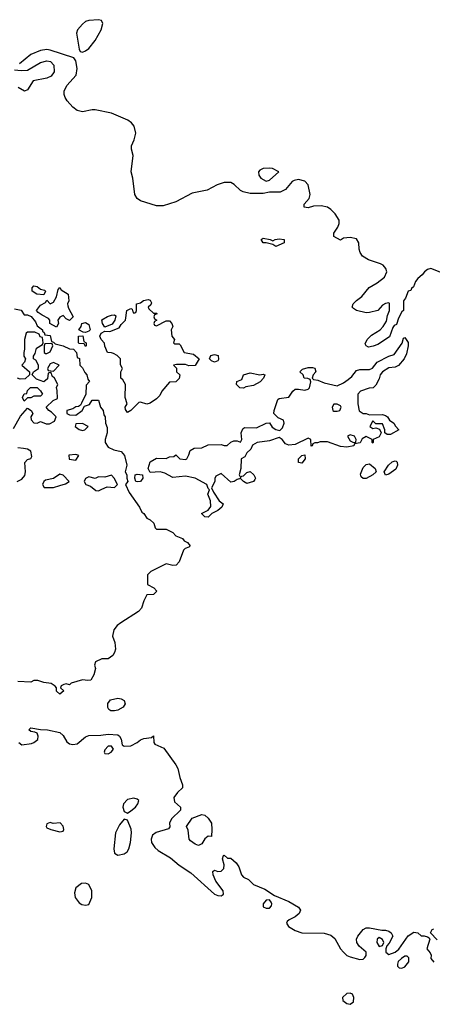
# Model space of a CAD drawing. Header units: inches. Extents: x 2221774 to 2440637, y 201306 to 357559.
# Tile 6 of 245: x 2246121 to 2248680, y 243547 to 249653. Entities that reach past the tile are written whole.
import ezdxf

# ---------------------------------------------------------------- set-up
doc = ezdxf.new("R2010")
doc.units = ezdxf.units.IN
doc.header["$MEASUREMENT"] = 0
doc.layers.add('C2244', color=7, linetype='Continuous')

msp = doc.modelspace()

# ---------------------------------------------------------------- linework, layer by layer
at = {"layer": 'C2244', "color": 5, "elevation": 20}
for points in [[(2246610, 249653.2), (2246550, 249649.2), (2246530, 249641.2), (2246510, 249626), (2246480.7, 249590), (2246474, 249570), (2246490.7, 249470.7), (2246496.9, 249456.9), (2246510, 249451), (2246530, 249460.5), (2246550, 249475.5), (2246590, 249524.4), (2246627, 249590), (2246637.2, 249630), (2246629, 249649)], [(2247670, 248732.8), (2247630, 248731.3), (2247610, 248719.3), (2247602, 248710), (2247604, 248690), (2247616, 248670), (2247650, 248650.8), (2247670, 248658.8), (2247728, 248710), (2247689.5, 248729.5)], [(2247690, 248282), (2247706, 248290), (2247730, 248294), (2247762, 248290), (2247761, 248270), (2247710, 248246), (2247690, 248258), (2247650, 248268.7), (2247630, 248268.7), (2247618, 248290), (2247630, 248298), (2247674, 248290)], [(2246270, 247946), (2246228, 247950), (2246198, 247970), (2246198, 247990), (2246210, 248002), (2246230, 247998), (2246250, 247982), (2246276, 247976), (2246282, 247970)], [(2246430, 247788), (2246410, 247798), (2246390, 247818), (2246370, 247808), (2246358, 247790), (2246362, 247770), (2246350, 247746), (2246309, 247769), (2246308.7, 247790), (2246300.2, 247800.2), (2246260.2, 247820.2), (2246236.4, 247836.4), (2246226, 247850), (2246250, 247882), (2246280.4, 247899.6), (2246290, 247914), (2246310, 247892), (2246330, 247902), (2246350, 247934), (2246360.4, 247979.6), (2246370, 247992), (2246378, 247978), (2246421, 247950), (2246426, 247910), (2246418, 247890), (2246419.6, 247879.6), (2246423.6, 247863.6), (2246452, 247810)], [(2246950, 247834), (2246970, 247834), (2246974, 247830), (2246958, 247822), (2246954, 247810), (2246958, 247798), (2246972, 247790), (2246958, 247782), (2246954, 247770), (2246958, 247758), (2246970, 247754), (2247030, 247784.7), (2247050, 247784.7), (2247064.7, 247770), (2247071.3, 247750), (2247061, 247730), (2247064.7, 247690), (2247082, 247670), (2247074, 247650), (2247082, 247642), (2247110, 247642), (2247116.9, 247636.9), (2247142, 247590), (2247199.6, 247579.6), (2247234, 247550), (2247210, 247508), (2247170, 247506), (2247150, 247515.3), (2247094.6, 247514.6), (2247074, 247510), (2247092.7, 247492.7), (2247094, 247470), (2247114, 247450), (2247110, 247428), (2247090, 247408), (2247050, 247406), (2247002, 247350), (2246990, 247322), (2246970, 247302), (2246930, 247275.3), (2246910, 247268.7), (2246870, 247282), (2246861, 247279), (2246810, 247228.7), (2246790, 247218), (2246776.4, 247236.4), (2246775.3, 247250), (2246788, 247270), (2246775.3, 247310), (2246778, 247390), (2246760.4, 247420.4), (2246748, 247430), (2246748, 247470), (2246758, 247490), (2246747.3, 247512.7), (2246746, 247550), (2246726, 247570), (2246702, 247582), (2246690, 247588), (2246666, 247590), (2246648.4, 247628.4), (2246647.3, 247647.3), (2246626, 247670), (2246618, 247690), (2246626, 247710), (2246650, 247722), (2246680.4, 247719.6), (2246738, 247742), (2246750, 247762), (2246778, 247790), (2246786, 247850), (2246810, 247862), (2246818, 247858), (2246822, 247842), (2246830, 247834), (2246842, 247838), (2246846, 247850), (2246846, 247890), (2246870, 247898), (2246889.3, 247910.7), (2246918, 247918), (2246930, 247914), (2246938, 247898), (2246934.8, 247885.2), (2246918, 247870), (2246921, 247861)], [(2246650, 247746), (2246635.3, 247770), (2246630, 247792), (2246666.6, 247813.4), (2246690, 247821), (2246710, 247822), (2246716.9, 247816.9), (2246711, 247789), (2246694.4, 247765.6)], [(2246530, 247714), (2246514.6, 247714.6), (2246489, 247729), (2246502, 247750), (2246506, 247770), (2246530, 247774.8), (2246550, 247762), (2246558, 247730), (2246550, 247722)], [(2246530, 247626), (2246522, 247642), (2246490, 247646), (2246486, 247650), (2246486, 247690), (2246512.7, 247692.7), (2246518, 247658), (2246534, 247650), (2246534, 247630)], [(2248290, 247202), (2248370, 247204.7), (2248390, 247198), (2248402, 247190), (2248414, 247170), (2248442, 247150), (2248451.6, 247131.6), (2248472, 247110), (2248419.6, 247080.4), (2248400.4, 247080.4), (2248386, 247090), (2248386, 247110), (2248370, 247146), (2248330, 247146), (2248310, 247166), (2248292, 247130), (2248310, 247118), (2248330, 247122), (2248352.7, 247112.7), (2248362, 247090), (2248350, 247066), (2248314, 247050), (2248314, 247030), (2248310, 247026), (2248306, 247030), (2248306, 247050), (2248270, 247068), (2248245.4, 247054.6), (2248231.6, 247028.4), (2248198, 247022), (2248194, 247010), (2248150, 247001.2), (2248110, 247006), (2248030, 247035.3), (2247984.7, 247035.3), (2247968.4, 247028.4), (2247951.6, 247028.4), (2247938, 247022), (2247934, 247010), (2247928, 247008), (2247926, 247050), (2247910, 247058), (2247830, 247019), (2247790, 247014), (2247770, 247022), (2247749, 247049), (2247730, 247062), (2247670, 247041.2), (2247594, 247030), (2247565.4, 247014.6), (2247554, 246990), (2247530, 246966), (2247516.9, 246943.1), (2247494, 246930), (2247492, 246870), (2247482, 246830), (2247490, 246814), (2247498, 246822), (2247510, 246824.7), (2247530, 246846), (2247550, 246851.3), (2247574, 246830), (2247584, 246810), (2247579.3, 246800.7), (2247570, 246789), (2247530, 246777.2), (2247508, 246790), (2247490, 246808), (2247470, 246802), (2247450.6, 246789.4), (2247430, 246785.2), (2247370, 246838), (2247338, 246822), (2247331.6, 246808.4), (2247331, 246790), (2247311, 246750), (2247322, 246722), (2247358, 246670), (2247382, 246650), (2247374, 246630), (2247350.6, 246609.4), (2247312, 246590), (2247290, 246568), (2247269, 246569), (2247248, 246590), (2247290, 246611.3), (2247305.6, 246634.4), (2247305.2, 246670), (2247288.7, 246710), (2247298, 246738), (2247290, 246746), (2247282, 246770), (2247210, 246809.3), (2247150, 246822.7), (2247070, 246814), (2247020.2, 246840.2), (2246991.6, 246848.4), (2246930, 246846), (2246918, 246870), (2246929.3, 246910.7), (2246970, 246934), (2247030, 246931.3), (2247050, 246942), (2247076.4, 246943.6), (2247090, 246954), (2247114, 246930), (2247150, 246924.7), (2247158, 246930), (2247170, 246954), (2247178, 246982), (2247203.1, 246996.9), (2247250, 246998), (2247290, 247016), (2247370, 247018), (2247390, 247012), (2247407.3, 247012.7), (2247430, 247034), (2247450, 247042), (2247470, 247042), (2247490, 247034), (2247498, 247050), (2247495.3, 247090), (2247504.7, 247115.3), (2247515.3, 247124.7), (2247590, 247122.8), (2247650, 247151.3), (2247670, 247154), (2247686.4, 247126.4), (2247710, 247111.3), (2247734, 247106), (2247750, 247122), (2247762, 247150), (2247758, 247170), (2247724.7, 247184.7), (2247698, 247210), (2247699, 247230), (2247722.7, 247297.3), (2247730, 247304.7), (2247790, 247311.3), (2247815.3, 247350), (2247830, 247361), (2247850, 247362.8), (2247890, 247354.8), (2247910, 247361), (2247919, 247370), (2247927.3, 247407.3), (2247922, 247422), (2247908.4, 247428.4), (2247886, 247430), (2247878, 247450), (2247858, 247470), (2247874, 247486), (2247910, 247495.5), (2247936.3, 247496.3), (2247951.3, 247491.3), (2247958, 247470), (2247941, 247450), (2247934, 247430), (2247942, 247422), (2247970, 247418), (2248010, 247401), (2248090, 247382), (2248130, 247401), (2248158.6, 247421.4), (2248180.2, 247439.8), (2248210, 247478), (2248230, 247484.7), (2248290, 247484.7), (2248308.9, 247491.1), (2248338, 247530), (2248410, 247566), (2248444, 247576), (2248492.9, 247647.1), (2248502, 247678), (2248510, 247682), (2248530.6, 247650.6), (2248530.8, 247630), (2248519.8, 247580.2), (2248504.7, 247550), (2248470, 247508.7), (2248450, 247499), (2248410, 247494), (2248371.3, 247470), (2248356, 247450), (2248350, 247426), (2248330, 247386), (2248314, 247370), (2248287.3, 247367.3), (2248234, 247350), (2248218, 247330), (2248218.8, 247270), (2248226.8, 247226.8), (2248250, 247211.3), (2248270, 247211)], [(2246310, 247646), (2246278, 247642), (2246274, 247630), (2246274, 247590), (2246282, 247582), (2246290, 247582), (2246310, 247594), (2246326, 247630), (2246322, 247642)], [(2247330, 247529.2), (2247310, 247538), (2247298, 247550), (2247306, 247570), (2247330, 247576), (2247351.3, 247570), (2247354.4, 247545.6), (2247350, 247538)], [(2246330, 247528), (2246310, 247518), (2246294, 247490), (2246298, 247478), (2246330, 247474), (2246366, 247510)], [(2247610, 247451), (2247630, 247454.8), (2247642, 247450), (2247632, 247430), (2247612.5, 247407.5), (2247570, 247384), (2247523.6, 247376.4), (2247510, 247368.7), (2247486, 247370), (2247466, 247390), (2247468, 247410), (2247498.6, 247421.4), (2247510, 247451.3), (2247550, 247464)], [(2246150, 247288), (2246138, 247310), (2246150, 247332), (2246166, 247334), (2246170, 247354), (2246188.9, 247371.1), (2246230, 247372), (2246251.3, 247351.3), (2246262, 247330), (2246250, 247318), (2246210, 247318), (2246190, 247308.7), (2246170, 247308)], [(2248090, 247268), (2248070, 247268), (2248058, 247250), (2248062, 247230), (2248070, 247224.7), (2248090, 247224.7), (2248106, 247230), (2248115.3, 247250), (2248110, 247258)], [(2246510, 247148), (2246470, 247146), (2246464.7, 247130), (2246490, 247112), (2246510, 247104.7), (2246526, 247110), (2246546, 247130)], [(2248170, 247078), (2248154, 247070), (2248170, 247042), (2248190, 247032), (2248206, 247034), (2248208, 247050), (2248198, 247070)], [(2246470, 246957.2), (2246426.8, 246953.2), (2246427.3, 246927.3), (2246470, 246922), (2246488, 246950)], [(2247870, 246902), (2247850, 246906), (2247849.5, 246930.5), (2247870, 246951.3), (2247890, 246954), (2247890.8, 246930)], [(2248250, 246808), (2248239, 246819), (2248234.6, 246834.6), (2248250, 246876), (2248270, 246894.8), (2248290, 246898.8), (2248326, 246870), (2248331.3, 246850), (2248311.3, 246830), (2248270, 246808.7)], [(2248390, 246829.2), (2248382, 246850), (2248409, 246890), (2248430, 246911), (2248450, 246918), (2248456, 246916), (2248462, 246910), (2248464.7, 246890), (2248453.4, 246866.6), (2248410, 246835.3)], [(2246370, 246835.3), (2246330, 246808.7), (2246282, 246798), (2246272, 246790), (2246262, 246770), (2246272.7, 246752.7), (2246330, 246752), (2246370, 246764.7), (2246404.7, 246775.3), (2246428, 246790), (2246390, 246828)], [(2246690, 246828), (2246650, 246815.3), (2246610, 246818), (2246590, 246808.7), (2246550, 246819), (2246530, 246808), (2246521, 246790), (2246531.1, 246771.1), (2246559.8, 246759.8), (2246592.7, 246732.7), (2246610, 246732), (2246630, 246742), (2246664.7, 246755.3), (2246710, 246752), (2246728, 246770), (2246708, 246810)], [(2246850, 246786.6), (2246842, 246790), (2246835.3, 246810), (2246838, 246830), (2246850, 246834.8), (2246882, 246830), (2246884.7, 246810), (2246870, 246789.3)], [(2246710, 245366.9), (2246687.2, 245367.2), (2246674.9, 245374.9), (2246667, 245387), (2246668.1, 245411.9), (2246684.9, 245435.1), (2246730, 245445.3), (2246750, 245441.3), (2246770, 245430.5), (2246774.6, 245410), (2246762.4, 245390), (2246730, 245371.2)], [(2246690, 245148), (2246670, 245148), (2246650, 245126), (2246646, 245110), (2246650, 245102), (2246670, 245101), (2246688, 245110), (2246702, 245130)], [(2246830, 244825.2), (2246790, 244817.2), (2246764, 244790), (2246760.7, 244770), (2246770, 244742), (2246790, 244731.3), (2246810, 244746), (2246839, 244770), (2246854, 244790), (2246859, 244810), (2246850, 244819)], [(2246770, 244695.3), (2246739.9, 244660.1), (2246715.5, 244610), (2246704.9, 244510), (2246710, 244484.7), (2246730, 244470.8), (2246770, 244480.7), (2246787.2, 244492.8), (2246798, 244510), (2246807.6, 244550), (2246813.6, 244610), (2246812.9, 244632.9), (2246790, 244688.7)], [(2247311.6, 244588.4), (2247290, 244589), (2247270, 244573.2), (2247250, 244541.2), (2247230, 244532), (2247210, 244539.7), (2247180.1, 244560.1), (2247171.4, 244571.4), (2247166.8, 244626.8), (2247155.3, 244650), (2247190, 244702), (2247250, 244724.7), (2247270, 244718.8), (2247290, 244702), (2247310.8, 244670), (2247312, 244630)], [(2246310, 244675.3), (2246290, 244666), (2246286, 244650), (2246290, 244642), (2246314, 244630), (2246370, 244616.3), (2246390, 244620.7), (2246395.1, 244630), (2246391.1, 244651.1), (2246371.5, 244671.5), (2246328.7, 244668.7)], [(2246530, 244298.9), (2246504.4, 244295.6), (2246470.3, 244269.7), (2246461.7, 244238.3), (2246464.6, 244210), (2246490, 244175.8), (2246505.7, 244165.7), (2246530, 244161.1), (2246550, 244166.7), (2246568.5, 244210), (2246568.4, 244250), (2246549.3, 244290)], [(2247670, 244195.3), (2247650, 244192.7), (2247631, 244170), (2247631.3, 244151.3), (2247650, 244142.8), (2247670, 244142.8), (2247682, 244158), (2247685.2, 244170), (2247681.2, 244181.2)], [(2248350, 243962), (2248338, 243950), (2248336, 243930), (2248350, 243906), (2248370, 243912), (2248379, 243930), (2248370, 243948)], [(2248510, 243846), (2248488.1, 243831.9), (2248468.2, 243811.8), (2248463.4, 243796.6), (2248464.1, 243784.1), (2248474, 243774), (2248490, 243770.7), (2248510, 243779.1), (2248534.5, 243810), (2248535.1, 243835.1), (2248524.7, 243844.7)], [(2248170, 243616.2), (2248150, 243614), (2248122.8, 243590), (2248124.7, 243570), (2248150, 243551), (2248170, 243546.8), (2248190, 243562), (2248192.7, 243590), (2248184, 243610)]]:
    msp.add_lwpolyline(points, close=True, dxfattribs=at)
for points in [[(2248790, 248062.6), (2248670, 248109.2), (2248650, 248104), (2248631.3, 248090), (2248616, 248070), (2248590, 248049), (2248574.8, 248030), (2248563.6, 247996.4), (2248550, 247986), (2248546, 247974), (2248530, 247968.7), (2248513.4, 247926.6), (2248502, 247910), (2248502, 247850), (2248490, 247842), (2248470, 247802), (2248458, 247762), (2248444, 247756), (2248434.8, 247745.2), (2248414, 247686), (2248341.3, 247638.7), (2248312.4, 247627.6), (2248283.3, 247623.3), (2248268.7, 247630), (2248263.7, 247643.7), (2248275.6, 247670), (2248303.1, 247696.9), (2248357.2, 247730), (2248376, 247750), (2248396, 247784), (2248401.5, 247818.5), (2248414, 247850), (2248413.6, 247893.6), (2248410, 247898), (2248390, 247894), (2248370, 247882), (2248342, 247850), (2248290, 247837), (2248270, 247836), (2248210, 247849.5), (2248190, 247861.2), (2248183.7, 247870), (2248189.5, 247890), (2248210, 247912.7), (2248243.3, 247936.7), (2248288.2, 247991.8), (2248338.7, 248021.3), (2248382.7, 248057.3), (2248397, 248090), (2248392.3, 248110), (2248374, 248130), (2248358.7, 248138.7), (2248283.7, 248163.7), (2248246.2, 248186.2), (2248231.8, 248210), (2248225.2, 248230), (2248224, 248270), (2248210, 248294), (2248170, 248302), (2248130, 248298), (2248110, 248286), (2248070, 248308.7), (2248069.2, 248330), (2248093.8, 248366.2), (2248101.6, 248390), (2248101.6, 248410), (2248078.3, 248450), (2248050, 248476.9), (2248029.2, 248490), (2247990, 248498.3), (2247943.8, 248496.2), (2247910, 248486), (2247886, 248490), (2247886, 248510), (2247915.9, 248544.1), (2247922, 248570), (2247910, 248629), (2247890, 248651.1), (2247850, 248661.6), (2247823.4, 248656.6), (2247810, 248649), (2247770, 248599.3), (2247737, 248583), (2247670, 248583.7), (2247630, 248576), (2247590, 248575.1), (2247550, 248576.2), (2247506.2, 248586.2), (2247490, 248593.2), (2247451.6, 248631.6), (2247430, 248643.7), (2247390, 248642.9), (2247346, 248630), (2247283.1, 248596.9), (2247190, 248577.4), (2247090, 248524.2), (2247010, 248499.6), (2246970, 248498.4), (2246870, 248529.5), (2246850, 248543.7), (2246836.2, 248570), (2246822, 248670), (2246811.8, 248710), (2246824, 248810), (2246814, 248850), (2246814, 248870), (2246832.1, 248907.9), (2246841, 248950), (2246832.1, 248992.1), (2246814.1, 249014.1), (2246791, 249031), (2246690, 249073.6), (2246590, 249093.3), (2246570, 249093.3), (2246510, 249081), (2246478, 249090), (2246451.5, 249110), (2246415.1, 249150), (2246404, 249170), (2246397.4, 249190), (2246398, 249210), (2246414.3, 249245.7), (2246471.1, 249310), (2246477.4, 249350), (2246470, 249398), (2246457, 249417), (2246310, 249465.2), (2246290, 249469.2), (2246250, 249462.7), (2246190, 249438), (2246119.8, 249380.2)], [(2246090, 249342), (2246130, 249338), (2246170, 249340.7), (2246250, 249388), (2246290, 249397.3), (2246313.2, 249393.2), (2246332.1, 249372.1), (2246334.9, 249330), (2246317, 249303), (2246290.4, 249289.6), (2246205.8, 249274.2), (2246170, 249218), (2246151.1, 249208.9), (2246111.9, 249231.9)], [(2246090, 247860.7), (2246130, 247851), (2246150, 247822), (2246170, 247822), (2246192.7, 247812.7), (2246219.8, 247779.8), (2246230, 247754), (2246262, 247730), (2246262, 247722), (2246272.7, 247712.7), (2246278, 247698), (2246310, 247694), (2246318, 247658), (2246330, 247654), (2246342, 247642), (2246391.1, 247631.1), (2246430, 247612), (2246454, 247610), (2246474, 247590), (2246478, 247558), (2246491.6, 247551.6), (2246494, 247510), (2246510, 247494), (2246524.7, 247464.7), (2246538, 247450), (2246543.6, 247423.6), (2246554, 247410), (2246532.7, 247387.3), (2246532, 247330), (2246505.4, 247274.6), (2246498, 247262), (2246485.4, 247254.6), (2246470, 247253.2), (2246450, 247239), (2246414, 247230), (2246414, 247210), (2246430, 247202), (2246470, 247201), (2246508, 247230), (2246523.1, 247256.9), (2246554, 247266), (2246570, 247294), (2246610, 247294), (2246622, 247250), (2246638, 247230), (2246643.6, 247203.6), (2246652, 247190), (2246654, 247150), (2246663.6, 247123.6), (2246664.7, 247090), (2246652, 247050), (2246652, 247030), (2246670, 247002), (2246705.4, 246985.4), (2246750, 246976), (2246771, 246950), (2246786, 246890), (2246776, 246850), (2246784.7, 246830), (2246784.7, 246810), (2246791.3, 246790), (2246778, 246770), (2246800.7, 246720.7), (2246864.7, 246630), (2246879.6, 246599.6), (2246892, 246590), (2246910, 246562), (2246930, 246552), (2246952, 246530), (2246962, 246502), (2246970, 246494), (2247030, 246494), (2247070, 246472), (2247090, 246452), (2247130, 246436), (2247142, 246422), (2247162, 246410), (2247178, 246390), (2247170, 246382), (2247146.4, 246373.6), (2247136.9, 246363.1), (2247111, 246290), (2247092, 246270), (2247070, 246268), (2247030, 246278), (2246934, 246230), (2246914, 246210), (2246914, 246150), (2246954, 246130), (2246971.3, 246110), (2246950, 246088.7), (2246910, 246086), (2246891.3, 246050), (2246877.3, 246002.7), (2246858, 245982), (2246747.5, 245912.5), (2246724.9, 245895.1), (2246706, 245870), (2246696, 245830), (2246710.8, 245790), (2246714.8, 245750), (2246710, 245728), (2246698, 245710), (2246670, 245689.2), (2246630, 245689), (2246592, 245670), (2246584.7, 245650), (2246591.3, 245630), (2246581, 245590), (2246562, 245558), (2246544.7, 245555.3), (2246510, 245559.3), (2246441.4, 245538.6), (2246430, 245528.7), (2246410, 245535.3), (2246394, 245530), (2246378, 245522), (2246374, 245510), (2246394, 245490), (2246370, 245469.5), (2246350, 245488), (2246348.7, 245508.7), (2246340.4, 245520.4), (2246317.2, 245537.2), (2246270, 245542), (2246234, 245554), (2246210, 245554), (2246190, 245545.2), (2246110, 245548.7)], [(2246082, 247118), (2246126.3, 247193.7), (2246170, 247244.7), (2246192, 247230), (2246202, 247210), (2246191.3, 247190), (2246191.6, 247171.6), (2246210, 247152), (2246230, 247151.3), (2246250, 247162), (2246286, 247146), (2246306.4, 247146.4), (2246337.2, 247162.8), (2246348, 247190), (2246319.3, 247219.3), (2246302, 247230), (2246286, 247250), (2246329.1, 247290.9), (2246355.3, 247304.7), (2246354, 247354), (2246348.7, 247371.3), (2246358, 247390), (2246338, 247430), (2246322, 247442), (2246318, 247458), (2246310, 247466), (2246298, 247462), (2246294, 247426), (2246270, 247408), (2246224.7, 247424.7), (2246198, 247450), (2246206, 247470), (2246238, 247490), (2246238, 247510), (2246222, 247542), (2246206, 247550), (2246207.3, 247567.3), (2246216.4, 247583.6), (2246224.7, 247615.3), (2246262, 247638), (2246266, 247650), (2246262, 247682), (2246247.3, 247687.3), (2246242, 247702), (2246215.3, 247715.3), (2246170, 247715.3), (2246162, 247710), (2246151, 247670), (2246151, 247610), (2246146, 247590), (2246147.3, 247567.3), (2246158, 247550), (2246151.6, 247528.4), (2246134, 247510), (2246182, 247470), (2246182, 247450), (2246154.8, 247425.2), (2246124.1, 247424.1), (2246108.7, 247430)], [(2246106, 246790), (2246135.5, 246804.5), (2246152.9, 246827.1), (2246157, 246850), (2246153.2, 246906.8), (2246170, 246926), (2246190, 246932), (2246196.5, 246943.5), (2246190, 246978), (2246169.1, 246989.1), (2246145.4, 246994.6), (2246110, 246998)], [(2246116, 245170), (2246135.3, 245155.3), (2246194.8, 245165.2), (2246210, 245170.8), (2246234, 245190), (2246235.3, 245210), (2246228.7, 245228.7), (2246215.3, 245235.3), (2246190, 245238), (2246178, 245250), (2246190, 245262), (2246250, 245250.5), (2246294, 245250), (2246370, 245232.7), (2246390, 245214), (2246414.2, 245174.2), (2246430, 245162), (2246450, 245157.1), (2246477.7, 245162.3), (2246530, 245205.5), (2246550, 245214.4), (2246623.7, 245216.3), (2246670, 245222.8), (2246730, 245218.8), (2246741, 245210), (2246750.6, 245190.6), (2246756, 245156), (2246770, 245147.3), (2246810, 245150.7), (2246848.7, 245170), (2246870, 245186.8), (2246890, 245194.8), (2246938, 245202), (2246951, 245211), (2246952, 245170), (2246959.6, 245159.6), (2247014.4, 245134.4), (2247090, 245032), (2247101, 245010), (2247114.4, 244954.4), (2247131.1, 244908.9), (2247130.9, 244889.1), (2247099.8, 244860.2), (2247078, 244830), (2247082, 244802), (2247118, 244770), (2247118, 244750), (2247062, 244698), (2247051, 244670), (2247052.7, 244647.3), (2247044.7, 244635.3), (2246967, 244613), (2246945.1, 244594.9), (2246936.4, 244570), (2246939.5, 244550), (2246959.1, 244519.1), (2246980.9, 244500.9), (2247055.8, 244455.8), (2247109.3, 244409.3), (2247182.2, 244362.2), (2247330, 244230.6), (2247350, 244221.6), (2247370, 244219.1), (2247377.2, 244222.8), (2247385.2, 244230), (2247382.7, 244250), (2247338, 244310), (2247321.2, 244350), (2247318, 244370), (2247330, 244378), (2247350, 244371.3), (2247370, 244372), (2247388, 244390), (2247388.4, 244411.6), (2247378, 244450), (2247386, 244470), (2247390, 244472), (2247410, 244454), (2247430, 244454), (2247463.6, 244423.6), (2247479.8, 244399.8), (2247496, 244350), (2247510, 244336), (2247539.9, 244319.9), (2247571, 244290), (2247641.4, 244261.4), (2247701.4, 244221.4), (2247790, 244184), (2247851, 244150), (2247862.8, 244130), (2247854, 244110), (2247830, 244089.5), (2247791.3, 244070), (2247780.5, 244059.5), (2247774.8, 244050), (2247787.3, 244030), (2247830, 244003.7), (2247870, 243990.3), (2248010, 243987.2), (2248050, 243976.4), (2248075.4, 243955.4), (2248110, 243890.8), (2248128, 243870), (2248150, 243850.4), (2248170, 243840.4), (2248230, 243825.5), (2248250, 243827.3), (2248262, 243838), (2248269, 243850), (2248269, 243870), (2248226.7, 243906.7), (2248212, 243930), (2248209.5, 243950), (2248218, 243970), (2248250, 244011), (2248270, 244021), (2248290, 244021), (2248366, 244006), (2248390, 244006), (2248410, 244001), (2248424.7, 243990), (2248434.8, 243970), (2248413.2, 243926.8), (2248398, 243910), (2248391.3, 243890), (2248391.3, 243870), (2248410, 243856), (2248450, 243870.8), (2248471.9, 243888.1), (2248529.5, 243970.5), (2248565.6, 243994.4), (2248590.7, 243990.7), (2248610, 243972), (2248630, 243972), (2248650, 243964.7), (2248659.8, 243959.8), (2248664.7, 243950), (2248646, 243890), (2248666.4, 243866.4), (2248672, 243852), (2248671.3, 243830), (2248690, 243807.3)], [(2248710, 243946), (2248668, 243990), (2248678, 244010), (2248690, 244014.8)]]:
    msp.add_lwpolyline(points, dxfattribs=at)

doc.saveas('drawing.dxf')
